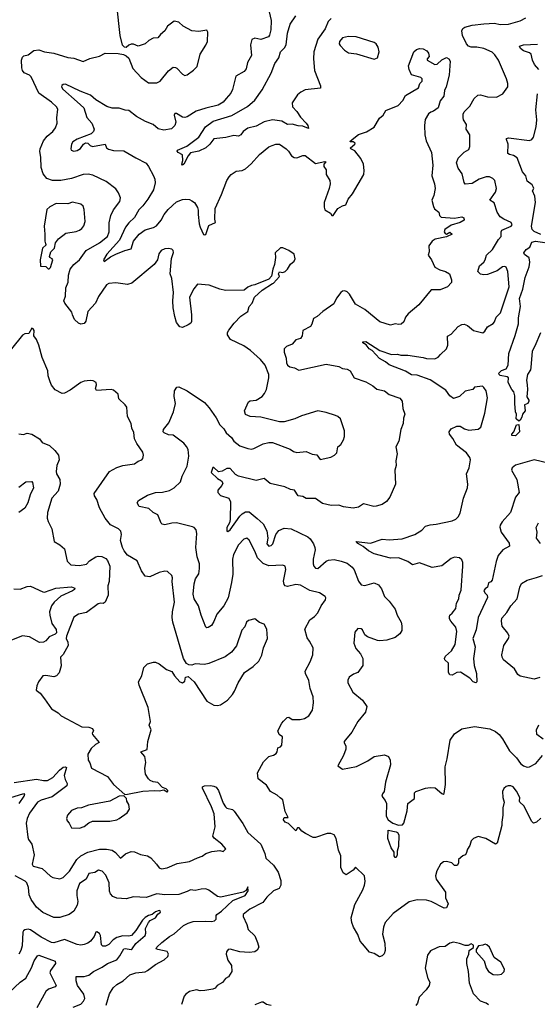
# Model space of a CAD drawing. Extents: x 2057697 to 2160550, y 827490 to 1016834.
# Tile 143 of 256: x 2123032 to 2127462, y 868955 to 877381. Entities that reach past the tile are written whole.
import ezdxf

# ---------------------------------------------------------------- set-up
doc = ezdxf.new("R2010")
doc.units = 0

msp = doc.modelspace()

# ---------------------------------------------------------------- linework, layer by layer
at = {"layer": '0CON20XD'}
for points in [[(2124430, 877325), (2124395, 877360), (2124355, 877367.5), (2124296.2, 877325), (2124273.3, 877285), (2124236.1, 877253.9), (2124215, 877226.7), (2124175, 877223.3), (2124137, 877203), (2124105, 877173.3), (2124046.4, 877153.6), (2124005, 877170), (2123985, 877170), (2123965, 877162.5), (2123945, 877142.5), (2123930, 877145), (2123913, 877163), (2123891.2, 877245), (2123864, 877505)], [(2125168.3, 877448.3), (2125184.6, 877374.6), (2125181.5, 877295), (2125171.5, 877248.5), (2125160.8, 877235), (2125095, 877210), (2125045, 877223.5), (2125020.2, 877209.8), (2125006.5, 877165), (2125016.2, 877075), (2124982.9, 877015), (2124970.7, 876959.3), (2124953.6, 876936.4), (2124882.4, 876897.6), (2124855, 876783.3), (2124838.5, 876751.5), (2124800.8, 876705), (2124775, 876675.8), (2124729.9, 876650.1), (2124625, 876622.9), (2124542.1, 876597.9), (2124465, 876549.6), (2124445, 876542.9), (2124425, 876547.1), (2124375, 876577.6), (2124361, 876579), (2124354.7, 876565), (2124367.4, 876502.6), (2124360, 876475), (2124331.9, 876448.1), (2124265, 876434.6), (2124217.8, 876447.8), (2124175, 876483.3), (2124108.8, 876508.8), (2124032.6, 876552.6), (2123965, 876604.2), (2123935, 876605.7), (2123885, 876622.9), (2123825, 876624.4), (2123778, 876638), (2123684.7, 876694.7), (2123638.8, 876735), (2123549.4, 876769.4), (2123425, 876827.8), (2123405, 876827.1), (2123393.3, 876816.7), (2123391.4, 876805), (2123400.6, 876785), (2123525, 876677.5), (2123580.8, 876625), (2123608.1, 876545), (2123648.6, 876495), (2123668.9, 876445), (2123663.5, 876425), (2123645, 876402.9), (2123525, 876358.8), (2123487.1, 876335), (2123475.6, 876315), (2123470, 876275), (2123474, 876265), (2123497, 876257), (2123525, 876261.9), (2123552, 876278), (2123577.5, 876315), (2123595, 876325.5), (2123615, 876322.9), (2123635, 876304), (2123655, 876296.5), (2123765, 876315.8), (2123776.2, 876285), (2123792, 876272), (2123835, 876261.4), (2123925, 876258.1), (2124025, 876197.5), (2124113.7, 876153.7), (2124135.8, 876125.8), (2124176.9, 876045), (2124189.2, 876015), (2124193.2, 875985), (2124176.7, 875925), (2124128.9, 875845), (2124085, 875788.2), (2124051.6, 875755), (2124015, 875686.7), (2123965, 875641.1), (2123938.2, 875605), (2123887.3, 875495), (2123776.7, 875375), (2123748.6, 875325), (2123755, 875311.4), (2123809.1, 875350.9), (2123855, 875374.4), (2123933.2, 875406.8), (2123985, 875420.6), (2124007.3, 875485), (2124055, 875544.5), (2124105, 875583.1), (2124177.4, 875602.6), (2124203.4, 875616.6), (2124243.8, 875666.2), (2124270, 875715), (2124303, 875757), (2124375, 875822.5), (2124425, 875841.4), (2124454.5, 875845.5), (2124485, 875840.8), (2124505, 875830.8), (2124527.5, 875815), (2124553.1, 875773.1), (2124560.6, 875750.6), (2124561.1, 875715), (2124567.1, 875635), (2124575.6, 875605.6), (2124605, 875543.8), (2124615, 875538.8), (2124625, 875543.3), (2124650.7, 875619.3), (2124707.5, 875645), (2124701.2, 875675), (2124704.4, 875765), (2124760.8, 875885), (2124805, 876003.3), (2124824.6, 876035.4), (2124843.6, 876056.4), (2124885, 876084.3), (2124935, 876088.9), (2124964.2, 876105), (2125013, 876147), (2125085, 876227.5), (2125165, 876292), (2125193.3, 876305), (2125225, 876315.7), (2125256.7, 876315), (2125314, 876275), (2125334, 876255), (2125358.8, 876215), (2125381.7, 876201.7), (2125405, 876199.2), (2125455, 876217.3), (2125475, 876217.1), (2125565, 876148.8), (2125645, 876166.9), (2125652.5, 876165), (2125636.4, 876143.6), (2125634, 876125), (2125656.7, 876095), (2125655.8, 876055), (2125685.4, 876005), (2125688.5, 875975), (2125681.5, 875935), (2125638.9, 875815), (2125636.9, 875775), (2125644.3, 875754.3), (2125692, 875725), (2125705, 875703.8), (2125715, 875706.2), (2125755, 875763.8), (2125795, 875788.8), (2125823, 875797), (2125844, 875845), (2125880.8, 875889.2), (2125977.5, 876055), (2125980.3, 876090.3), (2125973.5, 876143.5), (2125951.9, 876191.9), (2125899.3, 876259.3), (2125867.5, 876275), (2125863.3, 876283.3), (2125901.2, 876315), (2125903.8, 876325), (2125885, 876336.7), (2125860, 876335), (2125863.3, 876345), (2125932.3, 876397.7), (2125999.5, 876420.5), (2126065, 876460), (2126112.7, 876537.3), (2126142.5, 876565), (2126165, 876602.5), (2126272.3, 876647.7), (2126311.4, 876688.6), (2126335, 876732), (2126445, 876797.5), (2126455.8, 876834.2), (2126477.5, 876855), (2126477.5, 876875), (2126465, 876885.8), (2126385, 876910), (2126365.7, 876955), (2126360.6, 876985), (2126406.5, 877105), (2126428.6, 877125), (2126455, 877135.4), (2126485, 877130.9), (2126516.9, 877115), (2126530.6, 877095), (2126538, 877065), (2126520, 877045), (2126520, 877035), (2126585, 876996.2), (2126605, 877001.2), (2126645, 877038), (2126685, 877056.7), (2126705, 877046.7), (2126715.7, 877025), (2126708.6, 876905), (2126682.9, 876805), (2126669.2, 876775), (2126662, 876725), (2126632, 876685), (2126613.4, 876626.6), (2126575, 876598.8), (2126550.8, 876589.2), (2126532, 876575), (2126502.8, 876527.2), (2126496.2, 876475), (2126500.6, 876395), (2126510.6, 876345), (2126557.5, 876245), (2126567.3, 876135), (2126558.6, 876045), (2126582, 875975), (2126587.1, 875935), (2126577.8, 875875), (2126560.6, 875835), (2126572.7, 875782.7), (2126583, 875763), (2126620, 875735), (2126626.2, 875705), (2126640.9, 875690.9), (2126755, 875682.5), (2126815, 875693.8), (2126833.3, 875685), (2126837.5, 875665), (2126803.3, 875645), (2126725, 875622), (2126671.2, 875585), (2126666.1, 875566.1), (2126675, 875550), (2126685, 875546.7), (2126715, 875562.5), (2126732.5, 875545), (2126685, 875523.3), (2126588.3, 875501.7), (2126563.3, 875485), (2126534.3, 875445.7), (2126535.8, 875394.2), (2126529.2, 875365), (2126555.7, 875325), (2126585, 875262.5), (2126629.1, 875239.1), (2126677.3, 875227.3), (2126710, 875205), (2126728.8, 875155), (2126727.7, 875132.3), (2126695, 875093.3), (2126631.7, 875068.3), (2126555, 875070), (2126448.3, 874941.7), (2126356.2, 874865), (2126334.3, 874835.7), (2126318.8, 874795), (2126296.7, 874775), (2126278.3, 874771.7), (2126245, 874777.1), (2126205, 874767.5), (2126115, 874794.4), (2125985, 874900), (2125907.5, 874945), (2125855, 875033.3), (2125835, 875052.5), (2125815, 875060), (2125795, 875056.7), (2125780, 875045), (2125745, 874998.8), (2125721.4, 874948.6), (2125626.2, 874885), (2125578.8, 874841.2), (2125547.5, 874825), (2125533.3, 874775), (2125521.2, 874755), (2125455, 874720), (2125450, 874675), (2125437, 874653), (2125395, 874640), (2125365, 874603.3), (2125315, 874583.8), (2125297.1, 874565), (2125294.5, 874535.5), (2125313.3, 874485), (2125316.9, 874445), (2125325, 874424), (2125345, 874410), (2125385, 874401.2), (2125422.5, 874382.5), (2125655, 874432.2), (2125765, 874411.9), (2125795, 874396.9), (2125835, 874389.2), (2125860, 874375), (2125895, 874316.7), (2125995, 874280.6), (2126055, 874248.8), (2126089.9, 874219.9), (2126154, 874204), (2126195, 874172.7), (2126285, 874140.8), (2126306.4, 874116.4), (2126310.8, 874055), (2126328.8, 874005), (2126317.9, 873972.1), (2126315.6, 873925), (2126295.6, 873875), (2126276.9, 873775), (2126251.9, 873725), (2126262, 873665), (2126252.5, 873605), (2126253.8, 873565), (2126244.2, 873525), (2126248.1, 873405), (2126200, 873295), (2126172.8, 873257.2), (2126135, 873232.9), (2126083.2, 873216.8), (2126064.3, 873215.7), (2125975, 873236.6), (2125931.2, 873208.8), (2125885, 873199.5), (2125805, 873211.5), (2125765, 873225.6), (2125696.8, 873223.2), (2125625, 873240), (2125563.1, 873283.1), (2125485, 873284.5), (2125455, 873300), (2125416.2, 873305), (2125385.4, 873355.4), (2125351.2, 873361.2)], [(2125697.7, 877392.2), (2125672.5, 877365), (2125647.2, 877302.8), (2125584.7, 877215), (2125550.4, 877105), (2125546.1, 877045), (2125554.4, 876945), (2125605.8, 876815.8), (2125606.7, 876795), (2125475, 876779.2), (2125438.8, 876761.2), (2125411.2, 876738.8), (2125365, 876670), (2125366.2, 876635), (2125405, 876593.8), (2125436.3, 876546.3), (2125485, 876496), (2125498.6, 876475), (2125505, 876450), (2125455, 876470), (2125415, 876471.1), (2125365, 876485.6), (2125325, 876484.3), (2125275, 876510.9), (2125195, 876522.5), (2125125, 876507.5), (2125055, 876469.5), (2124985, 876451.9), (2124945.8, 876425), (2124924.2, 876395), (2124905, 876382.9), (2124865, 876390.8), (2124797.4, 876372.6), (2124695, 876362.5), (2124659.4, 876315), (2124626.2, 876285), (2124565, 876255.8), (2124495, 876241.2), (2124473.8, 876216.2), (2124436.7, 876143.3), (2124425, 876136.2), (2124420.6, 876145), (2124429.2, 876175), (2124427.1, 876225), (2124388, 876245), (2124380, 876255), (2124383.8, 876265), (2124462.4, 876297.6), (2124564.3, 876375), (2124622.5, 876465), (2124688.9, 876511.1), (2124849.2, 876560.8), (2124980.8, 876639.2), (2125045, 876692.5), (2125108.4, 876781.6), (2125185, 876921.9), (2125216.7, 877005), (2125249.6, 877055), (2125264.4, 877105), (2125299.3, 877140.7), (2125312.9, 877165), (2125324.8, 877265.2), (2125346.5, 877343.5), (2125395.4, 877415)], [(2127555, 873585.2), (2127434.5, 873615.5), (2127275, 873569.4), (2127247.5, 873545), (2127240.8, 873525), (2127287.4, 873447.4), (2127308, 873335), (2127274.5, 873295.5), (2127233.5, 873165), (2127162.9, 873085), (2127144.2, 873055), (2127141.7, 873038.3), (2127152.5, 872995), (2127220.4, 872900.4), (2127225.6, 872874.4), (2127166, 872844), (2127126.7, 872795), (2127110.5, 872745), (2127076.2, 872585), (2127065, 872570.6), (2127045, 872561.2), (2127036.4, 872523.6), (2127015, 872511.9), (2127005, 872497.5), (2127014.5, 872475), (2127034.3, 872455), (2127036.5, 872435), (2126955.6, 872264.4), (2126939.1, 872160.9), (2126910.6, 872085), (2126929.2, 872015), (2126916.7, 871915), (2126920.8, 871855), (2126942, 871785), (2126945.9, 871714.1), (2126935, 871707.5), (2126913.9, 871713.9), (2126885, 871747.5), (2126805, 871797.5), (2126775, 871795.8), (2126735, 871771.2), (2126712.5, 871775), (2126702.5, 871795), (2126702.5, 871875), (2126671.7, 871901.7), (2126667.5, 871915), (2126676.2, 871935), (2126729.2, 871980.8), (2126758.5, 872035), (2126774.6, 872145), (2126765, 872182), (2126721.2, 872235), (2126711.2, 872255), (2126710, 872275), (2126712.5, 872285), (2126735, 872302.5), (2126765, 872343.3), (2126772.1, 872387.9), (2126792, 872425), (2126794.3, 872455), (2126810.9, 872499.1), (2126825.4, 872705), (2126824.3, 872735), (2126815, 872760), (2126795, 872776.2), (2126755, 872781.2), (2126725, 872768.8), (2126645, 872708), (2126561.7, 872691.7), (2126455, 872731.9), (2126395, 872716), (2126353.4, 872743.4), (2126275, 872775.5), (2126205, 872773.3), (2126065, 872810), (2126016.2, 872835), (2125973.3, 872873.3), (2125931.2, 872895), (2125917.5, 872905), (2125913.3, 872916.7), (2126035, 872902.5), (2126135, 872935.8), (2126195, 872929.2), (2126305, 872939.2), (2126413.3, 872975), (2126475, 873013.8), (2126505, 873046), (2126545, 873058.6), (2126596.7, 873063.3), (2126735, 873093.1), (2126765, 873107.5), (2126785, 873128), (2126801.3, 873158.7), (2126829.5, 873285), (2126864.5, 873375), (2126867.1, 873405), (2126856.2, 873495), (2126879.3, 873545), (2126891.2, 873615), (2126885.5, 873635), (2126855.2, 873675.2), (2126770.5, 873740.5), (2126738, 873798), (2126712, 873835), (2126708, 873855), (2126725, 873878.6), (2126775, 873902), (2126802.3, 873902.3), (2126840.5, 873880.5), (2126875, 873869.4), (2126955, 873876.2), (2126978, 873895), (2127012.5, 874015), (2127036.4, 874145), (2127023.3, 874205), (2127005, 874233.3), (2126993.8, 874243.8), (2126925, 874236.7), (2126910, 874215), (2126845, 874202.2), (2126795, 874156), (2126745, 874140), (2126715, 874161.2), (2126679.1, 874209.1), (2126545, 874300), (2126435, 874338.5), (2126385, 874340.6), (2126335, 874372.2), (2126195, 874428.1), (2126161.9, 874451.9), (2126110.8, 874480.8), (2126048.7, 874548.7), (2126023.6, 874565), (2125998.6, 874598.6), (2125968.8, 874615), (2125970, 874625), (2125995, 874628.2), (2126115, 874551.1), (2126215.8, 874515.8), (2126265, 874519.4), (2126295, 874511.1), (2126355, 874509.4), (2126485, 874490), (2126515, 874480.6), (2126585, 874479.2), (2126615, 874492), (2126633, 874517), (2126684.5, 874565.5), (2126695.6, 874595), (2126695, 874672.5), (2126725, 874690), (2126786.2, 874755), (2126815, 874772), (2126835, 874775.8), (2126865, 874763.8), (2126915, 874722), (2126995, 874700), (2127013.8, 874715), (2127035, 874751.2), (2127085, 874780), (2127097.1, 874795), (2127109.2, 874835), (2127147.6, 874872.4), (2127220.9, 875095), (2127210.6, 875225), (2127195, 875262.5), (2127185, 875268.8), (2127165, 875265.6), (2127117.9, 875232.1), (2127035, 875199.6), (2127005, 875197.3), (2126975, 875203.5), (2126953.8, 875225), (2126967.5, 875275), (2127005, 875306), (2127016.9, 875325), (2127028.2, 875365), (2127079.4, 875415), (2127129.3, 875500.7), (2127154.1, 875525.9), (2127152.9, 875565), (2127159.4, 875580.6), (2127238.8, 875615), (2127248, 875625), (2127240, 875645), (2127175, 875672.5), (2127145.4, 875695), (2127117.5, 875735), (2127093.9, 875813.9), (2127056.7, 875835), (2127104.5, 875905), (2127113.3, 875935), (2127100, 876005), (2127081.9, 876021.9), (2127052.5, 876035), (2127025, 876036.7), (2126964.7, 876015.3), (2126905, 875980), (2126845, 875974.3), (2126835, 875987.5), (2126820.3, 876060.3), (2126785, 876110), (2126771.1, 876155), (2126783.8, 876196.2), (2126835, 876246), (2126875, 876270), (2126886.2, 876295), (2126884.2, 876395), (2126854.4, 876445), (2126855.7, 876485), (2126831.9, 876525), (2126826.9, 876545), (2126827, 876573), (2126835, 876591.2), (2126885, 876641.2), (2126921.4, 876705), (2126954.5, 876735.5), (2126975, 876736.7), (2127035, 876719.2), (2127112.7, 876717.3), (2127167.5, 876745), (2127211.2, 876805), (2127210, 876835), (2127198.8, 876875), (2127130, 877035), (2127100.2, 877080.2), (2127075, 877102.2), (2127003.5, 877133.5), (2126945, 877144.6), (2126895, 877145.5), (2126874.3, 877155), (2126855.6, 877175), (2126821.8, 877245), (2126817.7, 877285), (2126824.2, 877305.8), (2126842.4, 877317.6), (2126905, 877334.2), (2127005.3, 877344.7), (2127095, 877351.8), (2127145, 877339.1), (2127215, 877342.9), (2127315, 877371.1), (2127365, 877397.5)], [(2127491.2, 870548.8), (2127455, 870512.5), (2127430, 870505), (2127415, 870518.8), (2127347.5, 870655), (2127313.8, 870685), (2127308.8, 870695), (2127312, 870725), (2127285, 870778.8), (2127255, 870816), (2127235, 870826), (2127213.9, 870826.1), (2127195, 870820), (2127175, 870802.5), (2127163.3, 870775), (2127166.2, 870725), (2127180, 870685), (2127166.1, 870636.1), (2127168, 870575), (2127158, 870515), (2127159.2, 870485), (2127118.8, 870335), (2127105, 870326.7), (2127023, 870373), (2126955, 870390), (2126915, 870373.3), (2126896.7, 870355), (2126885.9, 870314.1), (2126865, 870283.3), (2126854.2, 870245.8), (2126845.9, 870234.1), (2126824.3, 870225.7), (2126786.7, 870195), (2126788.3, 870161.7), (2126776.1, 870143.9), (2126755, 870142.5), (2126730, 870165), (2126685, 870176), (2126660, 870175), (2126634.2, 870155.8), (2126603.6, 870096.4), (2126592.2, 870055), (2126595.7, 870025), (2126678, 869915), (2126676, 869865), (2126698.6, 869815), (2126685, 869782), (2126665, 869779.4), (2126553.8, 869833.8), (2126515, 869846.5), (2126435, 869848.5), (2126365, 869832.5), (2126228, 869732), (2126160, 869655), (2126145.5, 869615), (2126136.7, 869555), (2126157.2, 869477.2), (2126161.1, 869415), (2126152.5, 869387.5), (2126135, 869370), (2126110.7, 869360.7), (2126065, 869388.8), (2126025, 869400.8), (2125965, 869473.1), (2125946.5, 869496.5), (2125925, 869554), (2125889.5, 869615), (2125874.4, 869655), (2125868.6, 869695), (2125899.7, 869810.3), (2125968.6, 869935), (2125984.3, 869975), (2125990, 870005), (2125983.8, 870055), (2125905, 870130), (2125885, 870102.5), (2125827, 870063), (2125801.7, 870081.7), (2125781.2, 870125), (2125779.4, 870225), (2125761.1, 870275), (2125740.8, 870375), (2125723.3, 870405), (2125695, 870416.2), (2125665, 870416.2), (2125565, 870383.3), (2125543.6, 870383.6), (2125477, 870417), (2125448, 870438), (2125425, 870466.2), (2125410, 870465), (2125395, 870440), (2125333, 870503), (2125303.8, 870513.8), (2125290, 870535), (2125293, 870547), (2125297.5, 870552.5), (2125330, 870555), (2125303.8, 870605), (2125283.3, 870705), (2125263, 870723), (2125235, 870745.8), (2125180, 870775), (2125145, 870831.2), (2125072.5, 870885), (2125067.5, 870935), (2125118.8, 871031.2), (2125165, 871077.1), (2125205, 871087.5), (2125228.3, 871101.7), (2125236.2, 871115), (2125240.7, 871149.3), (2125265, 871158.8), (2125275, 871173.3), (2125281.2, 871245), (2125252.5, 871265), (2125242.5, 871295), (2125275, 871360), (2125290.7, 871379.3), (2125321.7, 871408.3), (2125335, 871412.5), (2125365, 871393.8), (2125432.3, 871392.3), (2125468.8, 871401.2), (2125505.7, 871424.3), (2125537.7, 871472.3), (2125546, 871535), (2125544.2, 871585), (2125517.4, 871657.4), (2125505.7, 871725.7), (2125478.8, 871785), (2125476.7, 871805), (2125518.8, 871885), (2125542, 871945), (2125544.3, 872005), (2125513.5, 872063.5), (2125491.5, 872091.5), (2125472.9, 872165), (2125514.4, 872245.6), (2125555, 872273.8), (2125584, 872305), (2125613.8, 872365), (2125650, 872415), (2125653, 872433), (2125646.7, 872445), (2125597.5, 872475), (2125516.7, 872495), (2125435, 872540.8), (2125395, 872546.9), (2125325, 872531.9), (2125305, 872535.8), (2125295, 872546.7), (2125290, 872575), (2125308.9, 872675), (2125304.1, 872704.1), (2125284.1, 872714.1), (2125165, 872708.4), (2125115, 872728.5), (2125067.9, 872775), (2125045, 872834.2), (2124995, 872926.7), (2124975, 872943.8), (2124951.2, 872935), (2124904, 872886), (2124861.1, 872805), (2124853.3, 872765), (2124855.5, 872635), (2124845.6, 872565), (2124815.3, 872434.7), (2124780, 872365), (2124719.2, 872295), (2124695, 872231.2), (2124675, 872198), (2124645, 872178.8), (2124635, 872176.2), (2124625, 872183.3), (2124584.4, 872285), (2124562, 872365), (2124525.5, 872425.5), (2124515.7, 872465), (2124524.4, 872554.4), (2124538.2, 872595), (2124565, 872640), (2124570, 872685), (2124570, 872725), (2124550.4, 872785), (2124539.1, 872865), (2124547.9, 872985), (2124541.5, 873015), (2124525, 873034.4), (2124510.8, 873040.8), (2124375, 873075.6), (2124335, 873073.6), (2124275, 873058.1), (2124253, 873063), (2124243.2, 873073.2), (2124214.4, 873144.4), (2124175, 873164.2), (2124137.2, 873197.2), (2124054, 873215), (2124036.7, 873245), (2124048.8, 873265), (2124064.5, 873275.5), (2124125, 873312.5), (2124195, 873333.6), (2124255, 873338.2), (2124315, 873353.1), (2124355, 873373.5), (2124407.5, 873425), (2124423.6, 873475), (2124465, 873558.8), (2124480, 873645), (2124472.8, 873702.8), (2124459.5, 873729.5), (2124436.7, 873756.7), (2124345, 873825.8), (2124305, 873829.2), (2124267.5, 873845), (2124260, 873855), (2124263.3, 873875), (2124308, 873932), (2124348, 874025), (2124366.2, 874095), (2124353.8, 874155), (2124357.5, 874205), (2124377.5, 874235), (2124395, 874240), (2124465, 874204.3), (2124613.3, 874105), (2124655, 874060), (2124714.5, 873974.5), (2124745, 873912.5), (2124778.8, 873878.8), (2124798.8, 873845), (2124845, 873806.7), (2124865, 873773.3), (2124915, 873733.8), (2124985, 873710), (2125016.1, 873706.1), (2125035, 873710), (2125115, 873751.2), (2125165, 873763.3), (2125195, 873763.3), (2125345.9, 873705.9), (2125375, 873686.7), (2125405, 873676.7), (2125485, 873686.7), (2125534.2, 873664.2), (2125575, 873656.7), (2125605, 873617.5), (2125695, 873637.5), (2125725.9, 873654.1), (2125746.2, 873675), (2125753.8, 873725), (2125780, 873745), (2125803.3, 873785), (2125813.3, 873815), (2125813.6, 873863.6), (2125776.7, 873965), (2125755, 873986.2), (2125735, 873993.3), (2125655, 874018.8), (2125585, 874032.5), (2125445, 873991.2), (2125386.2, 873963.8), (2125295, 873940), (2125255, 873938.8), (2125095, 873980), (2125003.9, 873983.9), (2124965, 874002.5), (2124956.7, 874035), (2124990.7, 874109.3), (2125005, 874120), (2125055.9, 874124.1), (2125106.7, 874155), (2125128.3, 874181.7), (2125146, 874215), (2125165.7, 874315), (2125165.6, 874345), (2125133.1, 874425), (2125093, 874473), (2125009, 874549), (2124950.9, 874590.9), (2124836.7, 874645), (2124810, 874685), (2124811.2, 874705), (2124822, 874725), (2124867, 874783), (2124925, 874843.8), (2124983.8, 874885), (2124996.7, 874925), (2125022.5, 874955), (2125043.3, 875005), (2125108.8, 875065), (2125195, 875123.3), (2125205, 875127.5), (2125256.1, 875183.9), (2125247.5, 875205), (2125255, 875222.5), (2125285, 875217.5), (2125305, 875226.7), (2125325, 875246.7), (2125350.9, 875289.1), (2125380, 875315), (2125390, 875335), (2125382.5, 875375), (2125335, 875406.7), (2125285, 875427.5), (2125265, 875427.5), (2125217.5, 875385), (2125221.2, 875345), (2125213.3, 875285), (2125197.5, 875245), (2125186.7, 875185), (2125165, 875160), (2125045, 875112.5), (2125015, 875107.5), (2124985, 875092.5), (2124953.6, 875066.4), (2124795, 875064.2), (2124744.3, 875074.3), (2124655, 875108), (2124555, 875117.5), (2124521.3, 875078.7), (2124484.5, 875005), (2124501.4, 874855), (2124502.3, 874797.7), (2124497.5, 874785), (2124475, 874768.6), (2124425, 874748), (2124402.3, 874752.3), (2124375, 874790), (2124360.5, 874840.5), (2124346.9, 874915), (2124344.2, 874975), (2124350, 875045), (2124334.2, 875165), (2124321.2, 875205), (2124332.3, 875337.7), (2124348.8, 875388.8), (2124345.6, 875405.6), (2124335.8, 875415.8), (2124305, 875424), (2124275, 875421.2), (2124243.3, 875405), (2124224.1, 875375.9), (2124212, 875325), (2124183.8, 875285), (2123992, 875125), (2123955, 875113.5), (2123855, 875129.1), (2123795, 875122.1), (2123775, 875112.2), (2123707.5, 875012.5), (2123680.8, 874955), (2123615.7, 874885), (2123598.9, 874801.1), (2123585, 874782), (2123555, 874776), (2123535, 874784), (2123500, 874815), (2123484.3, 874854.3), (2123478.7, 874878.7), (2123418, 874955), (2123409.2, 874975), (2123425.6, 875015), (2123427.8, 875085), (2123445.8, 875134.2), (2123450.9, 875195), (2123465.4, 875244.6), (2123496.9, 875285), (2123543.3, 875325), (2123600, 875405), (2123715, 875472.5), (2123784.5, 875525), (2123798.2, 875565), (2123798.8, 875641.2), (2123811.5, 875705), (2123836.6, 875753.4), (2123889.2, 875825), (2123896.2, 875855), (2123878.3, 875898.3), (2123855, 875932.5), (2123771.2, 875995), (2123659.7, 876049.7), (2123618.3, 876058.3), (2123575, 876057.1), (2123475, 876020.8), (2123384.5, 876004.5), (2123313.6, 876003.6), (2123265, 876020.8), (2123232.4, 876062.4), (2123216.4, 876116.4), (2123213.6, 876205), (2123203.8, 876253.8), (2123207.3, 876275), (2123237.1, 876345), (2123266.9, 876383.1), (2123315, 876423.5), (2123337.7, 876455), (2123353.5, 876495), (2123351.1, 876541.1), (2123358.2, 876615), (2123347.5, 876635), (2123304, 876674), (2123195, 876751.2), (2123130.7, 876890.7), (2123115.4, 876905.4), (2123070, 876925), (2123055.5, 876945.5), (2123049.3, 876969.3), (2123046.7, 877035), (2123055, 877061.2), (2123067.7, 877072.3), (2123105, 877080), (2123152.3, 877117.7), (2123195, 877122.5), (2123245, 877105.7), (2123325, 877093.6), (2123445, 877057.5), (2123495, 877052.2), (2123575, 877024.3), (2123631.7, 877048.3), (2123715, 877068.8), (2123765, 877093.3), (2123875, 877092.5), (2123921.7, 877081.7), (2123945, 877070), (2123965, 877050), (2124001.7, 876961.7), (2124073.3, 876885), (2124135, 876840), (2124205, 876841.2), (2124235, 876856), (2124306.8, 876943.2), (2124345, 876973.3), (2124365, 876972.5), (2124377.5, 876965), (2124425, 876913.3), (2124445, 876903.8), (2124465, 876910), (2124520.7, 876949.3), (2124550.7, 876979.3), (2124576.7, 877085), (2124625, 877162.5), (2124638.8, 877195), (2124642.5, 877275), (2124635, 877290), (2124565, 877278.8), (2124506.1, 877283.9), (2124430, 877325)], [(2126065, 877043.8), (2126095.8, 877054.2), (2126107.5, 877105), (2126101.2, 877145), (2126082.7, 877172.7), (2126065, 877186), (2125912.7, 877232.7), (2125845, 877237.8), (2125796.2, 877225), (2125768, 877195), (2125766.2, 877175), (2125775, 877160), (2125810.9, 877120.9), (2125845, 877098), (2125915, 877087.5), (2126065, 877043.8)], [(2127474.4, 876954.4), (2127438.3, 876998.3), (2127421.8, 877035), (2127411.1, 877085), (2127395, 877097.5), (2127345, 877113.5), (2127317.5, 877135), (2127310, 877155), (2127345, 877164.4), (2127465, 877172.5)], [(2127492, 875542), (2127435, 875567.6), (2127417.5, 875585), (2127413.2, 875615), (2127445.9, 875815), (2127440.7, 875870.7), (2127421.2, 875915), (2127431.2, 875935), (2127430, 875945), (2127416.9, 875966.9), (2127375, 876000), (2127364.3, 876044.3), (2127335, 876080), (2127289.6, 876199.6), (2127259.4, 876219.4), (2127225, 876226), (2127210, 876235), (2127211.9, 876315), (2127197.5, 876355), (2127198.8, 876365), (2127215, 876370.6), (2127395, 876347.5), (2127415.6, 876354.4), (2127430, 876375), (2127452.9, 876465), (2127457.5, 876525), (2127449.5, 876609.5), (2127462.9, 876745)], [(2123275, 875247.5), (2123285, 875250), (2123295, 875260), (2123316.7, 875325), (2123310, 875335), (2123290, 875345), (2123287.5, 875355), (2123300, 875395), (2123330, 875425), (2123338.3, 875471.7), (2123363.2, 875506.8), (2123427.2, 875552.8), (2123515, 875568.9), (2123545, 875580), (2123565, 875594.2), (2123582.2, 875617.8), (2123591.8, 875655), (2123585.5, 875755.5), (2123575, 875783.8), (2123555, 875802.5), (2123485, 875819.2), (2123445, 875804.3), (2123345, 875806.7), (2123290, 875780), (2123265, 875757.5), (2123240.8, 875615), (2123248.8, 875545), (2123247.5, 875485), (2123252.5, 875462.5), (2123260, 875455), (2123227.5, 875425), (2123207.5, 875325), (2123211.7, 875271.7), (2123255, 875267.5), (2123275, 875247.5)], [(2127305, 873946.2), (2127280.8, 873965), (2127284, 874005), (2127275.6, 874025.6), (2127269.2, 874095), (2127270.9, 874160.9), (2127261.2, 874195), (2127243.8, 874215), (2127212.5, 874275), (2127216.7, 874315), (2127205, 874326), (2127145, 874335.7), (2127134.5, 874345), (2127133.3, 874355), (2127155, 874377.5), (2127195.7, 874394.3), (2127212, 874425), (2127218.6, 874525), (2127272.7, 874677.3), (2127300.9, 874779.1), (2127301.7, 874828.3), (2127317.5, 874925), (2127308.8, 874995), (2127338.4, 875075), (2127358.5, 875175), (2127393.3, 875265), (2127399.7, 875305), (2127393.3, 875343.3), (2127351.9, 875371.9), (2127345.8, 875385), (2127365.7, 875414.3), (2127397.2, 875432.8), (2127415, 875476.7), (2127445.7, 875485.7), (2127603.3, 875463.3)], [(2123931.7, 870751.7), (2123955, 870752.5), (2124085, 870778), (2124185, 870786.2), (2124225, 870783.3), (2124265, 870790), (2124295, 870772.5), (2124300, 870775), (2124300, 870785), (2124285, 870800), (2124255, 870810), (2124215, 870853.3), (2124175, 870858), (2124149.5, 870869.5), (2124133.3, 870885), (2124110, 870925), (2124103.8, 870975), (2124112.5, 871025), (2124104.2, 871075), (2124068, 871115), (2124122, 871135), (2124128, 871205), (2124158.6, 871305), (2124140.8, 871345), (2124152.5, 871375), (2124133.1, 871495), (2124054, 871685), (2124048, 871715), (2124076.7, 871765), (2124093.6, 871836.4), (2124125, 871867.5), (2124178.3, 871881.7), (2124195, 871882.5), (2124225, 871870), (2124289.3, 871819.3), (2124335, 871802.5), (2124356.7, 871765), (2124402.5, 871715), (2124425, 871707.5), (2124445, 871720), (2124450, 871755), (2124475, 871760), (2124524.2, 871715), (2124635, 871549.4), (2124695, 871516), (2124725, 871511.2), (2124751.7, 871518.3), (2124811.7, 871558.3), (2124853, 871607), (2124872, 871635), (2124903, 871707), (2124955, 871793.3), (2125030, 871845), (2125078.8, 871891.2), (2125105.9, 871944.1), (2125118, 872005), (2125153.8, 872085), (2125148.8, 872165), (2125125, 872207.5), (2125085, 872223.3), (2125045, 872253.3), (2124990.5, 872239.5), (2124973.8, 872225), (2124960, 872185), (2124933.2, 872156.8), (2124888.3, 872021.7), (2124845, 871968.8), (2124790, 871930), (2124649.7, 871870.3), (2124615, 871863.8), (2124535, 871869.4), (2124505, 871857.5), (2124479.5, 871859.5), (2124460.3, 871870.3), (2124433.8, 871915), (2124343.1, 872225), (2124336.9, 872265), (2124339.4, 872315), (2124357.5, 872395), (2124337.3, 872572.7), (2124340.8, 872605), (2124335, 872623.3), (2124298.3, 872658.3), (2124275, 872662), (2124225, 872650.8), (2124145, 872614.2), (2124107.5, 872617.5), (2124076, 872665), (2124039.1, 872749.1), (2123955, 872797.5), (2123926, 872835), (2123913.4, 872863.4), (2123894, 872925), (2123904, 872975), (2123896.7, 873005), (2123877.5, 873025), (2123808.7, 873058.7), (2123765, 873114.3), (2123714.6, 873205), (2123691.5, 873275), (2123672.7, 873305), (2123669.5, 873325), (2123802, 873515), (2123865, 873550), (2123915, 873566.7), (2124015, 873578.8), (2124045, 873603.3), (2124077.5, 873615), (2124086.7, 873625), (2124091.2, 873655), (2124085, 873680), (2124033.6, 873753.6), (2124015.6, 873795), (2124008.7, 873848.7), (2123992, 873885), (2123986, 873925), (2123956, 873985), (2123948, 874065), (2123935, 874086.2), (2123882, 874135), (2123876.2, 874175), (2123835, 874210), (2123815, 874217.1), (2123688.3, 874208.3), (2123680, 874225), (2123688.8, 874255), (2123686.7, 874275), (2123661.7, 874291.7), (2123635, 874294), (2123585, 874287.5), (2123555, 874276), (2123465, 874211.2), (2123415, 874183.8), (2123395, 874181.2), (2123335, 874213.3), (2123305, 874252.5), (2123292.3, 874282.3), (2123277, 874333), (2123273.3, 874375), (2123225, 874490), (2123196.7, 874595), (2123176.7, 874645), (2123152.5, 874675), (2123155, 874720), (2123147.5, 874735), (2123135, 874740), (2123110, 874695), (2123075, 874692.5), (2123055, 874680), (2122961.2, 874565)], [(2127489.4, 874700.6), (2127442.3, 874587.7), (2127417.6, 874545), (2127408.1, 874405), (2127403.1, 874385), (2127379.4, 874345), (2127368.9, 874295), (2127376.4, 874255), (2127379.6, 874215), (2127373.3, 874153.3), (2127391.2, 874125), (2127391.2, 874115), (2127382.5, 874095), (2127353.8, 874086.2), (2127358.8, 874035), (2127336.2, 874005), (2127330.9, 873979.1), (2127315, 873953.3), (2127305, 873946.2)], [(2127275, 873821.1), (2127245, 873822.9), (2127243.3, 873835), (2127261.5, 873855), (2127285, 873912.5), (2127305, 873917.5), (2127310, 873855), (2127275, 873821.1)], [(2123025, 873836.2), (2123065, 873831.2), (2123095, 873841.2), (2123137.5, 873835), (2123202.5, 873795), (2123225, 873763.3), (2123286.8, 873736.8), (2123334, 873695), (2123365.8, 873655), (2123370.8, 873615), (2123349.2, 873565), (2123344, 873515), (2123348, 873495), (2123376.9, 873445), (2123378.6, 873405), (2123361.2, 873345), (2123308.8, 873285), (2123270, 873165), (2123268.8, 873115), (2123276.1, 873086.1), (2123306, 873025), (2123326.4, 872916.4), (2123377.3, 872887.3), (2123415, 872852.5), (2123437.7, 872747.7), (2123470, 872715), (2123545, 872710), (2123605, 872721.2), (2123629.5, 872750.5), (2123685, 872784), (2123705, 872789.2), (2123735.8, 872785.8), (2123768.8, 872768.8), (2123785, 872752.5), (2123804, 872705), (2123797.3, 872572.7), (2123786.7, 872535), (2123788.8, 872455), (2123763.9, 872396.1), (2123746.1, 872383.9), (2123725, 872387.1), (2123705, 872381.8), (2123605, 872308.2), (2123535, 872294.5), (2123495, 872267.5), (2123432.5, 872105), (2123431.2, 872085), (2123444.1, 872054.1), (2123445.8, 872025), (2123405, 871950), (2123382.5, 871925), (2123388.3, 871851.7), (2123369.7, 871790.3), (2123346.7, 871765), (2123325, 871758), (2123255, 871768.8), (2123230, 871765), (2123192.5, 871715), (2123178.3, 871681.7), (2123173, 871643), (2123206.4, 871616.4), (2123245, 871570), (2123303.3, 871485), (2123360.3, 871450.3), (2123386.7, 871425), (2123435, 871398), (2123565, 871330), (2123625, 871326.2), (2123656.7, 871315), (2123663.3, 871295), (2123653.6, 871276.4), (2123654.1, 871264.1), (2123711.2, 871195), (2123681.1, 871178.9), (2123643.8, 871145), (2123616.2, 871095), (2123617.5, 871045), (2123632.5, 871022.5), (2123646.4, 870976.4), (2123783.3, 870905), (2123836.1, 870836.1), (2123931.7, 870751.7)], [(2125351.2, 873361.2), (2125302.6, 873382.6), (2125175, 873412.2), (2125125, 873453.8), (2125055, 873436.9), (2124905, 873473.3), (2124880.2, 873490.2), (2124835, 873539.6), (2124805, 873540.9), (2124765, 873518.6), (2124735, 873512.9), (2124695, 873547.5), (2124685, 873547.5), (2124670, 873505), (2124725, 873456), (2124758.8, 873435), (2124770, 873415), (2124761.2, 873395), (2124728.8, 873355), (2124726.7, 873335), (2124750.3, 873310.3), (2124823.3, 873285), (2124835.6, 873255.6), (2124833.1, 873105), (2124827.5, 873075), (2124805.7, 873035), (2124804.2, 873004.2), (2124815, 873000.8), (2124835, 873015.7), (2124916.7, 873133.3), (2124935, 873152.9), (2124965, 873168.6), (2124995, 873170), (2125065, 873111.4), (2125115.4, 873065.4), (2125147.3, 873007.2), (2125157.1, 872945), (2125148.2, 872895), (2125163.8, 872875), (2125185, 872880), (2125197.8, 872895), (2125223.6, 872975), (2125249.5, 873010.5), (2125295, 873030.4), (2125355, 873024.6), (2125497.3, 872955), (2125517.5, 872937.5), (2125546.8, 872895), (2125558.9, 872865), (2125560, 872845), (2125543.5, 872763.5), (2125542.9, 872725), (2125548.6, 872705), (2125565, 872688.1), (2125585, 872685.6), (2125655, 872746.5), (2125675, 872755.5), (2125725, 872760.5), (2125785, 872747.5), (2125835, 872730), (2125878.5, 872695), (2125894.1, 872674.1), (2125930.9, 872575), (2125955, 872545.6), (2125985, 872538.5), (2126065, 872561.4), (2126102, 872545), (2126129.3, 872509.3), (2126153.8, 872445), (2126193.8, 872405), (2126245, 872337.5), (2126263.8, 872285), (2126295.8, 872225.8), (2126304, 872195), (2126304, 872155), (2126285.7, 872124.3), (2126245, 872094.3), (2126175, 872070.8), (2126115, 872065.8), (2126095, 872067.5), (2126009.3, 872099.3), (2125987, 872117), (2125965, 872160), (2125955, 872167.5), (2125925, 872170), (2125900.5, 872139.5), (2125893.3, 872045), (2125910.3, 872000.3), (2125948.8, 871955), (2125968.8, 871915), (2125970, 871855), (2125926.4, 871793.6), (2125890.5, 871779.5), (2125852.5, 871755), (2125840.7, 871729.3), (2125840, 871705), (2125884, 871625), (2125967, 871557), (2126003.3, 871505), (2125991.2, 871455), (2125925.8, 871375), (2125875.8, 871284.2), (2125821.1, 871218.9), (2125808, 871205), (2125808, 871195), (2125824.2, 871165), (2125822.3, 871137.7), (2125803.8, 871085), (2125754, 870995), (2125795, 870966.7), (2125915, 870990), (2126011.3, 871038.7), (2126065, 871076.9), (2126155, 871091.2), (2126187.5, 871075), (2126202.5, 871045), (2126206.2, 871005), (2126162.9, 870855), (2126152.4, 870777.6), (2126137.1, 870755), (2126132.5, 870735), (2126160, 870700), (2126171.1, 870675), (2126167.5, 870565), (2126187.3, 870535), (2126224.8, 870504.8), (2126275, 870487.5), (2126309.7, 870490.3), (2126318.8, 870505), (2126348.3, 870611.7), (2126354.2, 870675), (2126412, 870715), (2126412.5, 870765), (2126424.1, 870775.9), (2126504.3, 870805.7), (2126545, 870811.4), (2126586.8, 870806.8), (2126645, 870758.8), (2126656.2, 870753.8), (2126665, 870760), (2126675.8, 870835), (2126673, 870987), (2126690.8, 871055), (2126716.2, 871215), (2126755, 871270), (2126815, 871312.5), (2126925, 871331.5), (2127055, 871311.2), (2127105, 871290.8), (2127136.2, 871265), (2127165, 871227.1), (2127225, 871124.3), (2127283.7, 871063.7), (2127318.9, 871015), (2127345, 870995.5), (2127375, 870984.4), (2127395, 870987.1), (2127450, 871015), (2127506.2, 871085)], [(2123025, 873381.4), (2123085, 873425.6), (2123135, 873430), (2123141.7, 873421.7), (2123149.6, 873375), (2123121.1, 873315), (2123102.4, 873245), (2123075, 873200.9), (2123025, 873163.8)], [(2127489.7, 872899.7), (2127456.2, 872945), (2127460, 872995), (2127453.3, 873035), (2127473.8, 873075)], [(2127485, 871752.5), (2127435, 871737.5), (2127315, 871764), (2127295, 871776.2), (2127266, 871825), (2127173.6, 871903.6), (2127160.8, 871925), (2127157.5, 871945), (2127174.5, 872025.5), (2127215.5, 872084.5), (2127220.8, 872105), (2127209.8, 872129.8), (2127161.4, 872191.4), (2127155.4, 872235), (2127159.8, 872260.2), (2127201.7, 872308.3), (2127235, 872366.2), (2127290, 872425), (2127312, 872525), (2127326.2, 872555), (2127375, 872584.3), (2127455, 872607.1), (2127506.8, 872623.2)], [(2122981.1, 872511.1), (2123035, 872508.6), (2123095, 872530.8), (2123125, 872532.9), (2123230, 872485), (2123245, 872483.1), (2123342.4, 872517.6), (2123475, 872527.5), (2123504.3, 872515), (2123501.1, 872505), (2123485, 872493.5), (2123385, 872448.1), (2123327.3, 872395), (2123305.5, 872365), (2123288.6, 872315), (2123289.2, 872285), (2123306, 872215), (2123343.4, 872163.4), (2123346.8, 872135), (2123335, 872121.2), (2123285, 872099.5), (2123254.7, 872065.3), (2123235, 872053.9), (2123201.1, 872051.1), (2123115, 872099.4), (2123055, 872108.6), (2122821.9, 872018.1)], [(2127513.3, 871225), (2127457.5, 871265), (2127456.7, 871305), (2127475, 871347.5)], [(2122985, 870854.6), (2123175, 870881), (2123235, 870870), (2123270, 870870), (2123315, 870896.2), (2123372.4, 870957.6), (2123405, 870983.7), (2123425, 870988.7), (2123432.3, 870982.3), (2123413.8, 870913.8), (2123420.3, 870880.3), (2123439.4, 870845), (2123434.4, 870825), (2123309.7, 870730.3), (2123215, 870703.3), (2123185, 870686.2), (2123115, 870590), (2123095.7, 870545), (2123088, 870505), (2123100.8, 870385), (2123107.5, 870365), (2123137.1, 870325), (2123157.5, 870235), (2123140, 870155), (2123148.6, 870138.6), (2123225, 870118), (2123295, 870052.5), (2123315, 870041.4), (2123375, 870028.8), (2123405, 870039.2), (2123459.5, 870095), (2123522.5, 870195), (2123554.8, 870225.3), (2123615, 870256.5), (2123715, 870281.8), (2123775, 870283.5), (2123825, 870275.4), (2123852.9, 870255), (2123895, 870206.7), (2123937.3, 870242.7), (2123985, 870262), (2124015, 870259.2), (2124065, 870238.6), (2124125, 870225.6), (2124155, 870207.5), (2124204.3, 870155), (2124225, 870124), (2124245, 870114.2), (2124295, 870124.5), (2124380.6, 870159.4), (2124485, 870176.9), (2124555, 870210), (2124595, 870222), (2124625, 870246.2), (2124676.4, 870263.6), (2124745, 870272.5), (2124775, 870262.5), (2124797.5, 870285), (2124762, 870325), (2124696.8, 870376.8), (2124684.2, 870395), (2124705.4, 870475), (2124695.4, 870585), (2124674.6, 870645), (2124596, 870805), (2124596.2, 870815), (2124614.5, 870825.5), (2124665, 870828.2), (2124695, 870823.3), (2124715, 870812.9), (2124735, 870786), (2124775, 870676), (2124793.1, 870645), (2124806.2, 870635), (2124853.5, 870623.5), (2124869.1, 870609.1), (2124942.1, 870502.1), (2124986.2, 870425), (2125095.6, 870325.6), (2125131.2, 870245), (2125140, 870205), (2125203.8, 870145), (2125244, 870085)], [(2123027.3, 870675), (2123070, 870735), (2123076.2, 870755), (2123055, 870754.4), (2122955, 870722.1)], [(2123545, 870462.5), (2123585, 870478), (2123625, 870508.8), (2123655, 870522), (2123805, 870522), (2123863.6, 870533.6), (2123885, 870544), (2123952.5, 870595), (2123972.5, 870625), (2123967.5, 870665), (2123950, 870695), (2123947, 870717), (2123925, 870740), (2123885, 870737.5), (2123805, 870693.3), (2123621.7, 870658.3), (2123562.3, 870637.7), (2123525, 870634), (2123475, 870614), (2123441.2, 870575), (2123434.2, 870545), (2123438.8, 870525), (2123456.7, 870505), (2123475, 870466.7), (2123545, 870462.5)], [(2126255, 870212.5), (2126245, 870212.5), (2126237.5, 870225), (2126237, 870257), (2126212.9, 870295), (2126184.2, 870375), (2126185, 870446), (2126255, 870432.5), (2126266.7, 870425), (2126277.8, 870405), (2126275.6, 870304.4), (2126262.5, 870265), (2126263.3, 870235), (2126255, 870212.5)], [(2123771.1, 868948.9), (2123800, 869045), (2123833.4, 869096.6), (2123865, 869124), (2123918, 869155), (2123975, 869208), (2124025, 869224.2), (2124105, 869234.3), (2124126.7, 869245), (2124195, 869296.4), (2124270, 869335), (2124300, 869365), (2124306.2, 869385), (2124295.9, 869405.9), (2124213.2, 869423.2), (2124200.8, 869430.8), (2124206, 869445), (2124250, 869485), (2124314.6, 869535.4), (2124355, 869558.6), (2124435, 869628.5), (2124475, 869650.8), (2124516.8, 869663.2), (2124625, 869667.1), (2124675, 869662.5), (2124700.6, 869669.4), (2124712.5, 869685), (2124714.4, 869715), (2124720.6, 869725), (2124759, 869751), (2124857.5, 869842.5), (2124962, 869885), (2124988.5, 869925), (2124985, 869960), (2124969.7, 869930.3), (2124945.7, 869914.3), (2124755, 869870.8), (2124725, 869878.8), (2124652.3, 869932.3), (2124625, 869942), (2124585, 869941.2), (2124535, 869928.6), (2124495, 869934.3), (2124465, 869921.4), (2124393.7, 869893.7), (2124275, 869892.9), (2124205, 869900.8), (2124115, 869868.1), (2124005, 869875.8), (2123945, 869859.2), (2123865, 869862.5), (2123829.1, 869879.1), (2123810.2, 869900.2), (2123802.1, 869922.1), (2123798.9, 869995), (2123770.9, 870060.9), (2123738.6, 870095), (2123705.5, 870104.5), (2123675.4, 870084.6), (2123624, 870076), (2123601.4, 870025), (2123545, 869990), (2123522.5, 869925), (2123520.4, 869885), (2123529.4, 869835), (2123525.2, 869804.8), (2123495, 869753.3), (2123455, 869722.5), (2123375, 869697.3), (2123325, 869698.2), (2123231.5, 869741.5), (2123175, 869787.8), (2123131.4, 869851.4), (2123112.4, 869892.4), (2123107.5, 869955), (2123093.5, 869993.5), (2123078.7, 870008.7), (2122994.8, 870054.8)], [(2125244, 870085), (2125266.2, 870015), (2125266.1, 869973.9), (2125253, 869947), (2125205, 869927.5), (2125148.3, 869871.7), (2125114.2, 869825.8), (2125001.7, 869768.3), (2124944, 869725), (2124946.1, 869706.1), (2124977.3, 869637.3), (2124988.8, 869595), (2125045, 869540), (2125068.8, 869485), (2125078.8, 869445), (2125065, 869417.5), (2125045, 869403.8), (2124995, 869398.8), (2124915, 869403.8), (2124835, 869426.2), (2124816.4, 869423.6), (2124802.5, 869405), (2124800, 869385), (2124814.1, 869334.1), (2124846.4, 869286.4), (2124846.7, 869235), (2124819.3, 869190.7), (2124795, 869177.5), (2124767.7, 869142.3), (2124722.5, 869115), (2124705, 869093.3), (2124685, 869084), (2124617.7, 869072.3), (2124578.3, 869071.7), (2124545, 869078.8), (2124485.8, 869064.2), (2124455, 869043.3), (2124441.2, 869025), (2124415.8, 868954.2)], [(2123490.3, 868929.7), (2123555, 868957.8), (2123579, 868981), (2123590.7, 869005), (2123581.2, 869041.2), (2123526.7, 869115), (2123516.9, 869155), (2123516.4, 869193.6), (2123585, 869194.1), (2123623.3, 869205), (2123665, 869236.2), (2123737.5, 869272.5), (2123785, 869305.3), (2123863.5, 869336.5), (2123890.5, 869369.5), (2123925, 869430), (2123935.8, 869434.2), (2123985, 869423.3), (2123995, 869428.6), (2124025, 869476), (2124105.5, 869544.5), (2124112.5, 869565), (2124108, 869605), (2124134.4, 869655.6), (2124148.6, 869671.4), (2124194.6, 869695), (2124214.6, 869725.4), (2124238.6, 869745), (2124234.3, 869754.3), (2124225, 869756.6), (2124195, 869745.5), (2124167.2, 869722.8), (2124134.7, 869715.3), (2124105, 869699.2), (2124082.3, 869675), (2124025, 869585.8), (2123988, 869545), (2123965, 869539.6), (2123915, 869540.9), (2123865, 869525.9), (2123833.2, 869506.8), (2123795, 869467.8), (2123767, 869453), (2123745, 869453.3), (2123732.9, 869462.9), (2123724.7, 869544.7), (2123715, 869560.6), (2123693.6, 869576.4), (2123685, 869572.5), (2123670.4, 869535), (2123637.9, 869495), (2123615, 869478.2), (2123585, 869467.6), (2123555, 869462.5), (2123525, 869466.4), (2123415, 869511.2), (2123325, 869481.4), (2123305.6, 869485.6), (2123215, 869529.4), (2123125, 869593.3), (2123105, 869598.9), (2123075, 869592.2), (2123064.6, 869585.4), (2123058.7, 869571.3), (2123053.5, 869455), (2123042.2, 869415), (2123025, 869384)], [(2127045, 868950.8), (2127023.8, 868965), (2126975, 868982.9), (2126916, 869045), (2126882.5, 869135), (2126873.8, 869235), (2126860, 869305), (2126860, 869345), (2126877.5, 869385), (2126880, 869415), (2126917.5, 869442.5), (2126915, 869460), (2126895, 869472.5), (2126871.7, 869458.3), (2126845, 869457.5), (2126796.7, 869476.7), (2126745, 869485.8), (2126712.3, 869477.7), (2126675, 869448.8), (2126621.7, 869448.3), (2126601.7, 869438.3), (2126547, 869413), (2126522.5, 869375), (2126501.2, 869265), (2126526.1, 869176.1), (2126541.2, 869145), (2126536.1, 869116.1), (2126511.7, 869078.3), (2126451.2, 869015), (2126436.7, 868965), (2126423.9, 868946.1)], [(2127123.6, 869206.4), (2127155, 869212.5), (2127177.5, 869235), (2127182.5, 869255), (2127150, 869315), (2127093.3, 869355), (2127052.5, 869445), (2127030, 869465), (2127015, 869470), (2126995, 869460), (2126960, 869455), (2126940, 869425), (2126940, 869405), (2127008.3, 869328.3), (2127025, 869267.5), (2127046, 869235), (2127085, 869210.8), (2127123.6, 869206.4)], [(2122943.1, 869056.9), (2123036.6, 869143.4), (2123085, 869178.9), (2123132.5, 869267.5), (2123155, 869327.9), (2123185, 869371.1), (2123195, 869376.2), (2123335.8, 869325.8), (2123340, 869305), (2123296, 869245), (2123291.2, 869225), (2123344, 869115), (2123336.7, 869105), (2123279.2, 869085), (2123257.1, 869065), (2123177.9, 868925)], [(2125047.5, 868952.5), (2125104, 868976), (2125116.6, 868976.6), (2125145, 868957.8), (2125185, 868947.9)]]:
    msp.add_lwpolyline(points, dxfattribs=at)

doc.saveas('drawing.dxf')
